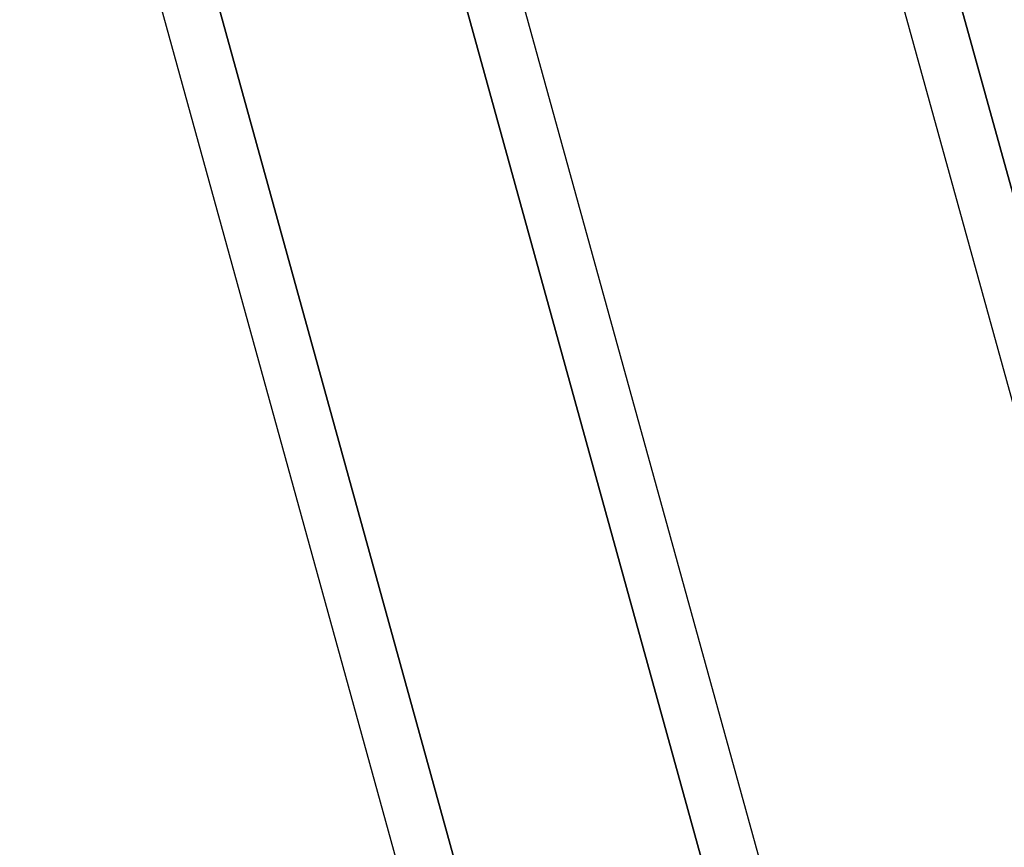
# Model space of a CAD drawing. Header units: millimetres. Extents: x -156 to 156, y -52 to 132.
# Tile 37 of 79: x -39.84 to -35.62, y 56.91 to 60.45. Entities that reach past the tile are written whole.
import ezdxf

# ---------------------------------------------------------------- set-up
doc = ezdxf.new("R2010")
doc.units = ezdxf.units.MM
doc.layers.add('MAIN-1', color=7, linetype='Continuous')

msp = doc.modelspace()

# ---------------------------------------------------------------- linework, layer by layer
at = {"layer": 'MAIN-1'}
for p, q in [((-27.976, 25.3988), (-38.4861, 63.4497)), ((-36.3219, 50.8772), (-39.6044, 62.7614)), ((-39.6044, 62.7614), (-36.3219, 50.8772)), ((-35.2696, 50.9074), (-38.5482, 62.7774)), ((-33.1482, 50.9074), (-36.4269, 62.7774)), ((-36.4269, 62.7774), (-33.1482, 50.9074)), ((-29.3254, 24.6503), (-39.8356, 62.7012)), ((-26.1434, 24.6503), (-36.6536, 62.7012)), ((-36.5897, 50.95), (-39.78, 62.5)), ((-38.4716, 62.5), (-35.2813, 50.95)), ((-35.0336, 50.95), (-38.2238, 62.5)), ((-33.4077, 50.95), (-36.598, 62.5))]:
    msp.add_line(p, q, dxfattribs=at)

doc.saveas('drawing.dxf')
